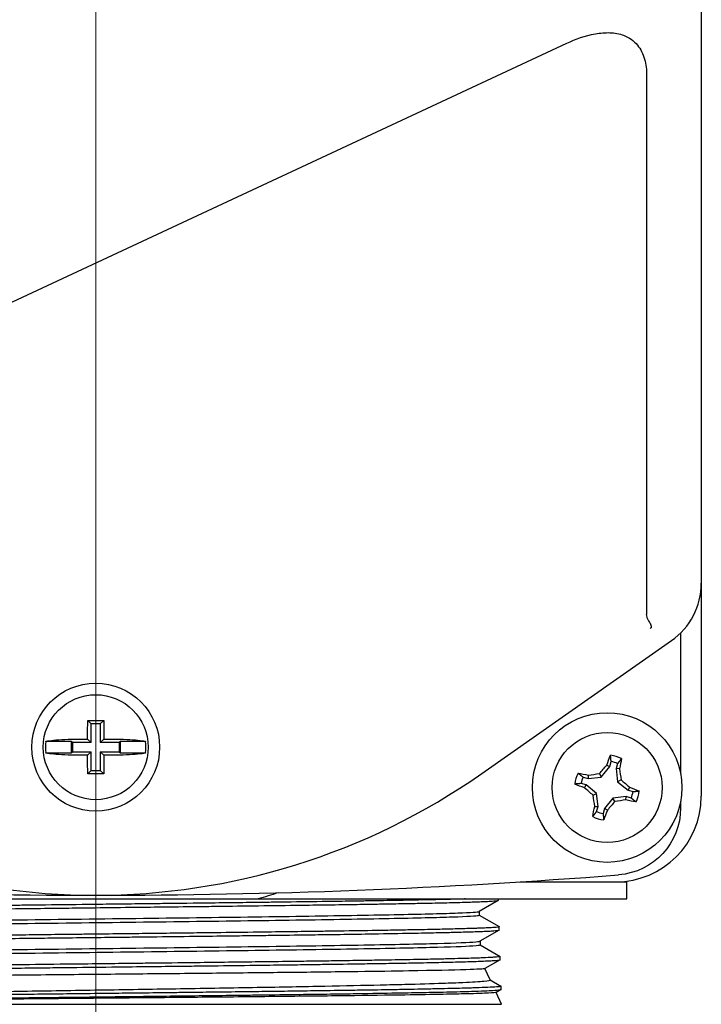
# Model space of a CAD drawing. Header units: inches. Extents: x 1 to 669, y 0 to 417.
# Tile 80 of 256: x 120 to 122, y 265 to 268. Entities that reach past the tile are written whole.
import ezdxf

# ---------------------------------------------------------------- set-up
doc = ezdxf.new("R2010")
doc.units = ezdxf.units.IN
doc.header["$LTSCALE"] = 12
doc.header["$MEASUREMENT"] = 0
doc.linetypes.add('C', pattern=[2, 1.25, -0.25, 0.25, -0.25])
doc.layers.add('C', color=4, linetype='C', lineweight=13)
doc.layers.add('X', color=1, linetype='CONTINUOUS')

msp = doc.modelspace()

# ---------------------------------------------------------------- linework, layer by layer
at = {"layer": 'C'}
msp.add_line((120.1511, 277.63662), (120.1511, 163.62097), dxfattribs=at)
at = {"layer": 'X'}
for p, q in [((121.92275, 270.6005), (121.92275, 265.74617)), ((118.77315, 266.6638), (121.52905, 267.94889)), ((121.7628, 267.8553), (121.7628, 266.27747)), ((121.86226, 266.224), (121.86226, 265.81157)), ((121.28019, 265.8128), (121.83548, 266.20162)), ((120.12786, 265.96823), (120.13782, 265.95827)), ((120.16438, 265.95827), (120.17434, 265.96823)), ((120.12748, 265.91349), (120.12748, 265.93967)), ((120.16438, 265.95827), (120.13782, 265.95827)), ((120.13782, 265.90315), (120.13782, 265.95827)), ((120.16438, 265.95827), (120.16438, 265.90315)), ((120.17472, 265.93967), (120.17472, 265.91349)), ((120.07898, 265.90687), (120.00514, 265.90687)), ((120.08271, 265.90315), (120.07898, 265.90687)), ((120.07898, 265.90687), (120.07898, 265.87287)), ((120.1013, 265.91349), (120.12748, 265.91349)), ((120.12748, 265.91349), (120.13782, 265.90315)), ((120.16438, 265.90315), (120.17472, 265.91349)), ((120.17472, 265.91349), (120.2009, 265.91349)), ((120.22322, 265.90687), (120.2195, 265.90315)), ((120.22322, 265.87287), (120.22322, 265.90687)), ((120.29706, 265.90687), (120.22322, 265.90687)), ((120.13782, 265.90315), (120.08271, 265.90315)), ((120.08271, 265.90315), (120.08271, 265.87659)), ((120.2195, 265.90315), (120.16438, 265.90315)), ((120.2195, 265.90315), (120.2195, 265.87659)), ((120.00514, 265.87287), (120.07898, 265.87287)), ((120.07898, 265.87287), (120.08271, 265.87659)), ((120.08271, 265.87659), (120.13782, 265.87659)), ((120.12748, 265.86625), (120.1013, 265.86625)), ((120.13782, 265.87659), (120.12748, 265.86625)), ((120.12748, 265.84007), (120.12748, 265.86625)), ((120.13782, 265.82147), (120.13782, 265.87659)), ((120.16438, 265.87659), (120.16438, 265.82147)), ((120.17472, 265.86625), (120.16438, 265.87659)), ((120.16438, 265.87659), (120.2195, 265.87659)), ((120.17472, 265.86625), (120.17472, 265.84007)), ((120.2009, 265.86625), (120.17472, 265.86625)), ((120.2195, 265.87659), (120.22322, 265.87287)), ((120.22322, 265.87287), (120.29706, 265.87287)), ((120.13782, 265.82147), (120.12786, 265.81152)), ((120.13782, 265.82147), (120.16438, 265.82147)), ((120.17434, 265.81152), (120.16438, 265.82147)), ((121.63025, 265.80257), (121.65473, 265.8331)), ((121.64623, 265.83752), (121.65473, 265.8331)), ((121.65473, 265.8331), (121.65894, 265.84754)), ((121.67791, 265.84202), (121.6737, 265.82758)), ((121.68325, 265.82674), (121.6737, 265.82758)), ((121.6737, 265.82758), (121.67798, 265.78868)), ((121.57691, 265.80251), (121.59135, 265.7983)), ((121.59218, 265.80785), (121.59135, 265.7983)), ((121.59135, 265.7983), (121.63025, 265.80257)), ((121.62477, 265.81255), (121.63025, 265.80257)), ((121.68795, 265.79415), (121.67798, 265.78868)), ((121.58582, 265.77933), (121.57138, 265.78353)), ((121.5814, 265.77083), (121.58582, 265.77933)), ((121.61635, 265.75484), (121.58582, 265.77933)), ((121.67798, 265.78868), (121.7085, 265.76419)), ((121.71293, 265.77269), (121.7085, 265.76419)), ((121.7085, 265.76419), (121.72294, 265.75999)), ((121.60638, 265.74937), (121.61635, 265.75484)), ((121.62062, 265.71594), (121.61635, 265.75484)), ((121.66408, 265.74095), (121.63959, 265.71042)), ((121.70298, 265.74522), (121.66408, 265.74095)), ((121.66956, 265.73097), (121.66408, 265.74095)), ((121.70215, 265.73567), (121.70298, 265.74522)), ((121.71742, 265.74101), (121.70298, 265.74522)), ((121.61107, 265.71678), (121.62062, 265.71594)), ((121.61642, 265.7015), (121.62062, 265.71594)), ((121.63959, 265.71042), (121.63539, 265.69598)), ((121.6481, 265.706), (121.63959, 265.71042)), ((121.86226, 265.73195), (121.86226, 265.71246)), ((121.39236, 265.49597), (121.70513, 265.49597)), ((121.70513, 265.49597), (121.70513, 265.49827)), ((118.59707, 265.44597), (121.70513, 265.44597)), ((121.32912, 265.44212), (121.329, 265.44597)), ((121.32888, 265.44183), (121.27239, 265.40921)), ((121.27264, 265.40936), (121.27264, 265.39864)), ((121.27264, 265.39878), (121.3313, 265.36491)), ((121.33183, 265.35518), (121.33154, 265.36464)), ((121.33159, 265.3549), (121.27507, 265.32226)), ((121.27532, 265.3224), (121.27532, 265.31168)), ((121.27532, 265.31183), (121.334, 265.27795)), ((121.33454, 265.26821), (121.33424, 265.27767)), ((121.33429, 265.26792), (121.28966, 265.24215)), ((121.30542, 265.20893), (121.28987, 265.24227)), ((121.30533, 265.20911), (121.33672, 265.19099)), ((121.33725, 265.18126), (121.33695, 265.19072)), ((121.33701, 265.18098), (121.32219, 265.17243)), ((121.3386, 265.13777), (121.32239, 265.17254)), ((118.9636, 265.13777), (121.3386, 265.13777))]:
    msp.add_line(p, q, dxfattribs=at)
for centre, radius in [((120.1511, 265.88987), 0.18701), ((120.1511, 265.88987), 0.15354), ((121.64716, 265.77176), 0.21875), ((121.64716, 265.77176), 0.161)]:
    msp.add_circle(centre, radius, dxfattribs=at)
for centre, radius, start, end in [((120.1511, 265.88987), 0.14694, 173.35605, 186.64395), ((120.1511, 265.88987), 0.14694, 353.35605, 6.63569), ((121.64716, 265.77176), 0.0948, 63.60432, 83.93005), ((121.64716, 265.77176), 0.07669, 66.3656, 81.16876), ((120.1511, 267.4253), 1.9685, 235, 305), ((121.64716, 265.77176), 0.0948, 153.60432, 173.93005), ((121.64716, 265.77176), 0.07669, 156.3656, 171.16876), ((121.64716, 265.77176), 0.0948, 333.60432, 353.93005), ((121.67275, 265.74617), 0.25, 270, 0), ((121.64716, 265.77176), 0.07669, 336.3656, 351.16876), ((121.64716, 265.77176), 0.0948, 243.60432, 263.93005), ((121.64716, 265.77176), 0.07669, 246.3656, 261.16876), ((120.1511, 285.14184), 19.68504, 265.543069, 274.456931)]:
    msp.add_arc(centre, radius, start, end, dxfattribs=at)
for centre, major_axis, ratio, start_param, end_param in [((121.71796, 266.36934), (-0.18167, 0.09457), 0.9995645, 2.6618055, 3.6213798), ((121.7179, 266.36937), (-0.18173, 0.0946), 0.9992259, 2.6619442, 3.6212411)]:
    msp.add_ellipse(centre, major_axis=major_axis, ratio=ratio, start_param=start_param, end_param=end_param, dxfattribs=at)
at = {"layer": 'X', "extrusion": (-1.68564e-16, -2.60505e-17, -1)}
for centre, major_axis in [((121.65683, 265.76895), (0.05041, 0.17313)), ((121.6375, 265.77457), (-0.05041, -0.17313))]:
    msp.add_ellipse(centre, major_axis=major_axis, ratio=0.1736482, start_param=-1.2145844, end_param=-1.0268805, dxfattribs=at)
at = {"layer": 'X', "extrusion": (0, 0, -1)}
for centre, major_axis in [((121.6375, 265.77457), (-0.05041, -0.17313)), ((121.65683, 265.76895), (0.05041, 0.17313))]:
    msp.add_ellipse(centre, major_axis=major_axis, ratio=0.1736482, start_param=-2.1147121, end_param=-1.9270083, dxfattribs=at)
at = {"layer": 'X', "extrusion": (-1.43698e-16, -5.66629e-17, -1)}
msp.add_ellipse((121.63794, 265.77916), major_axis=(0.11275, 0.14058), ratio=0.1737535, start_param=-1.47182, end_param=-1.2855012, dxfattribs=at)
at = {"layer": 'X', "extrusion": (-6.60301e-17, 2.99211e-17, -1)}
msp.add_ellipse((121.65892, 265.77305), major_axis=(0.01967, -0.17913), ratio=0.173754, start_param=-1.8560915, end_param=-1.6697726, dxfattribs=at)
at = {"layer": 'X', "extrusion": (-1.1914e-16, 3.46926e-16, -1)}
for centre, major_axis in [((121.64435, 265.7621), (0.17313, -0.05041)), ((121.64998, 265.78142), (-0.17313, 0.05041))]:
    msp.add_ellipse(centre, major_axis=major_axis, ratio=0.1736482, start_param=-2.1147121, end_param=-1.9270083, dxfattribs=at)
at = {"layer": 'X', "extrusion": (-1.49579e-16, -3.30342e-16, -1)}
for centre, major_axis in [((121.64587, 265.78354), (0.17913, 0.01967)), ((121.64846, 265.75998), (-0.17913, -0.01967))]:
    msp.add_ellipse(centre, major_axis=major_axis, ratio=0.1736482, start_param=-1.8560885, end_param=-1.6697683, dxfattribs=at)
at = {"layer": 'X', "extrusion": (-7.28143e-17, 1.84801e-16, -1)}
for centre, major_axis in [((121.65458, 265.781), (0.14057, -0.11275)), ((121.63975, 265.76252), (-0.14057, 0.11275))]:
    msp.add_ellipse(centre, major_axis=major_axis, ratio=0.1736482, start_param=-1.4718244, end_param=-1.2855042, dxfattribs=at)
at = {"layer": 'X', "extrusion": (-3.48905e-16, -3.61253e-16, -1)}
for centre, major_axis in [((121.64998, 265.78142), (-0.17313, 0.05041)), ((121.64435, 265.7621), (0.17313, -0.05041))]:
    msp.add_ellipse(centre, major_axis=major_axis, ratio=0.1736482, start_param=-1.2145844, end_param=-1.0268805, dxfattribs=at)
at = {"layer": 'X', "extrusion": (-6.60309e-17, 2.9921e-17, -1)}
msp.add_ellipse((121.6354, 265.77047), major_axis=(-0.01967, 0.17913), ratio=0.1737519, start_param=-1.8560914, end_param=-1.6697726, dxfattribs=at)
at = {"layer": 'X', "extrusion": (-1.43698e-16, -5.66626e-17, -1)}
msp.add_ellipse((121.65639, 265.76436), major_axis=(-0.11275, -0.14058), ratio=0.1737524, start_param=-1.4718201, end_param=-1.2855012, dxfattribs=at)
at = {"layer": 'X', "extrusion": (-2.21966e-16, -6.65601e-31, -1)}
msp.add_ellipse((121.66529, 265.71268), major_axis=(0.14466, -0.13383), ratio=0.9988704, start_param=-0.7459399, end_param=0.7459416, dxfattribs=at)
at = {"layer": 'X'}
for points, knots in [([(121.52905, 267.94889), (121.55476, 267.96088), (121.5839, 267.97132), (121.62726, 267.97898), (121.64166, 267.98022), (121.66949, 267.97911), (121.68294, 267.97678), (121.70295, 267.96927), (121.71068, 267.96534), (121.72469, 267.9554), (121.73098, 267.94937), (121.74521, 267.93186), (121.75229, 267.91762), (121.76105, 267.8869), (121.7628, 267.87044), (121.7628, 267.8553)], [1.78633061, 1.78633061, 1.78633061, 1.78633061, 2.00247554, 2.00247554, 2.110548, 2.110548, 2.21862047, 2.21862047, 2.28239683, 2.28239683, 2.34617319, 2.34617319, 2.46153157, 2.46153157, 2.57688995, 2.57688995, 2.57688995, 2.57688995]), ([(121.76556, 266.26626), (121.76492, 266.26734), (121.76437, 266.26852), (121.76312, 266.27223), (121.7628, 266.27496), (121.7628, 266.27747)], [-0.511900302, -0.511900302, -0.511900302, -0.511900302, -0.50228775, -0.50228775, -0.483184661, -0.483184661, -0.483184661, -0.483184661]), ([(121.7738, 266.25021), (121.77274, 266.25288), (121.77134, 266.25585), (121.76966, 266.25903), (121.76844, 266.26135), (121.76706, 266.26378), (121.76556, 266.26626)], [0, 0, 0, 0, 0.00031312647, 0.00031312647, 0.00031312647, 0.00054197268, 0.00054197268, 0.00054197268, 0.00054197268]), ([(121.7738, 266.25021), (121.77405, 266.24957), (121.77437, 266.24874), (121.7747, 266.24778), (121.77481, 266.24746), (121.77492, 266.24714), (121.77502, 266.2468), (121.77524, 266.24611), (121.77545, 266.24537), (121.77562, 266.24462), (121.7757, 266.24424), (121.77578, 266.24386), (121.77584, 266.24348), (121.7759, 266.2431), (121.77596, 266.24269), (121.77599, 266.24235), (121.77605, 266.24168), (121.77604, 266.24114), (121.776, 266.24069), (121.77597, 266.24047), (121.77594, 266.24027), (121.7759, 266.24009), (121.77588, 266.24), (121.77586, 266.23991), (121.77584, 266.23983), (121.77582, 266.23979), (121.77581, 266.23975), (121.7758, 266.23971), (121.77579, 266.23968), (121.77578, 266.23966), (121.77578, 266.23964), (121.77576, 266.23958), (121.77569, 266.23938), (121.7756, 266.23919), (121.77553, 266.23904), (121.77545, 266.23888), (121.77539, 266.23879), (121.77533, 266.23868), (121.77527, 266.23859), (121.77521, 266.23851), (121.77518, 266.23847), (121.77515, 266.23843), (121.77512, 266.2384), (121.77509, 266.23837), (121.77509, 266.23836), (121.77504, 266.2383), (121.77467, 266.23788), (121.7741, 266.23743), (121.77339, 266.2369)], [0, 0, 0, 0, 0.18856448, 0.18856448, 0.18856448, 0.25, 0.25, 0.25, 0.375, 0.375, 0.375, 0.4375, 0.4375, 0.4375, 0.5, 0.5, 0.5, 0.625, 0.625, 0.625, 0.6875, 0.6875, 0.6875, 0.71875, 0.71875, 0.71875, 0.734375, 0.734375, 0.734375, 0.74609375, 0.74609375, 0.74609375, 0.78305237, 0.78305237, 0.78305237, 0.8125, 0.8125, 0.8125, 0.84375, 0.84375, 0.84375, 0.859375, 0.859375, 0.859375, 0.875, 0.875, 0.875, 0.99999999, 0.99999999, 0.99999999, 0.99999999]), ([(120.12786, 265.96823), (120.13581, 265.96829), (120.14365, 265.96832), (120.1511, 265.96832), (120.15855, 265.96832), (120.16639, 265.96829), (120.17434, 265.96823)], [1.76885167, 1.76885167, 1.76885167, 1.76885167, 1.82563115, 1.82563115, 1.82563115, 1.88241063, 1.88241063, 1.88241063, 1.88241063]), ([(120.00514, 265.90687), (120.0054, 265.90694), (120.00566, 265.90701), (120.01069, 265.90825), (120.01894, 265.90952), (120.03648, 265.91133), (120.04894, 265.91218), (120.07262, 265.91319), (120.08815, 265.91349), (120.1013, 265.91349)], [1.60497186, 1.60497186, 1.60497186, 1.60497186, 1.61016736, 1.61016736, 1.7033398, 1.7033398, 1.79800691, 1.79800691, 1.89825465, 1.89825465, 1.89825465, 1.89825465]), ([(120.2009, 265.91349), (120.21406, 265.91349), (120.22958, 265.91319), (120.25326, 265.91218), (120.26572, 265.91133), (120.28327, 265.90952), (120.29151, 265.90825), (120.29654, 265.90701), (120.2968, 265.90694), (120.29706, 265.90687)], [0.11950741, 0.11950741, 0.11950741, 0.11950741, 0.21975515, 0.21975515, 0.31442226, 0.31442226, 0.4075947, 0.4075947, 0.4127902, 0.4127902, 0.4127902, 0.4127902]), ([(120.1013, 265.86625), (120.08825, 265.86625), (120.07284, 265.86654), (120.04932, 265.86754), (120.03692, 265.86838), (120.01927, 265.87018), (120.01089, 265.87145), (120.00574, 265.87271), (120.00544, 265.87279), (120.00514, 265.87287)], [0.11950741, 0.11950741, 0.11950741, 0.11950741, 0.21895243, 0.21895243, 0.31285921, 0.31285921, 0.40682188, 0.40682188, 0.41281227, 0.41281227, 0.41281227, 0.41281227]), ([(120.29706, 265.87287), (120.29676, 265.87279), (120.29646, 265.87271), (120.29131, 265.87145), (120.28293, 265.87018), (120.26528, 265.86838), (120.25288, 265.86754), (120.22936, 265.86654), (120.21395, 265.86625), (120.2009, 265.86625)], [1.60494954, 1.60494954, 1.60494954, 1.60494954, 1.61093993, 1.61093993, 1.70490259, 1.70490259, 1.79880938, 1.79880938, 1.8982544, 1.8982544, 1.8982544, 1.8982544]), ([(120.17434, 265.81152), (120.16639, 265.81145), (120.15855, 265.81142), (120.1511, 265.81142), (120.14365, 265.81142), (120.13581, 265.81145), (120.12786, 265.81152)], [1.76885167, 1.76885167, 1.76885167, 1.76885167, 1.82563115, 1.82563115, 1.82563115, 1.88241063, 1.88241063, 1.88241063, 1.88241063]), ([(121.23337, 265.44597), (121.22894, 265.44584), (121.22437, 265.44571), (121.21416, 265.44543), (121.20847, 265.44528), (121.19686, 265.44498), (121.19094, 265.44483), (121.16863, 265.44428), (121.15116, 265.44387), (121.12065, 265.44322), (121.10836, 265.44296), (121.07631, 265.44233), (121.05596, 265.44196), (121.02119, 265.44135), (121.00739, 265.44111), (120.98497, 265.44074), (120.9766, 265.4406), (120.95374, 265.44023), (120.93903, 265.43999), (120.90135, 265.4394), (120.87798, 265.43904), (120.84525, 265.43856), (120.8365, 265.43843), (120.78897, 265.43775), (120.74867, 265.4372), (120.69098, 265.43644), (120.67478, 265.43623), (120.63318, 265.43569), (120.60756, 265.43536), (120.55103, 265.43463), (120.52001, 265.43424), (120.44196, 265.43329), (120.39451, 265.43272), (120.32903, 265.43195), (120.31148, 265.43175), (120.26875, 265.43124), (120.24352, 265.43094), (120.19358, 265.43034), (120.16887, 265.43005), (120.13336, 265.42963), (120.12256, 265.4295), (120.06385, 265.42881), (120.01606, 265.42826), (119.95083, 265.42749), (119.93304, 265.42728), (119.88144, 265.42666), (119.84786, 265.42625), (119.78704, 265.4255), (119.75969, 265.42515), (119.69027, 265.42428), (119.6488, 265.42376), (119.5924, 265.42302), (119.57649, 265.42281), (119.53659, 265.42227), (119.5129, 265.42194), (119.46239, 265.42121), (119.43582, 265.42082), (119.37278, 265.41987), (119.33734, 265.41931), (119.2914, 265.41855), (119.27914, 265.41834), (119.2486, 265.41779), (119.23077, 265.41746), (119.19344, 265.41673), (119.17429, 265.41633), (119.13093, 265.41538), (119.10796, 265.41484), (119.07969, 265.41408), (119.07223, 265.41387), (119.0543, 265.41332), (119.04435, 265.41299), (119.02449, 265.41226), (119.01501, 265.41186), (118.99507, 265.41089), (118.98621, 265.41033), (118.97835, 265.40956), (118.97669, 265.40936), (118.97316, 265.40881), (118.97203, 265.40846), (118.97202, 265.40811)], [-17.6068838, -17.6068838, -17.6068838, -17.6068838, -17.521341, -17.521341, -17.4218621, -17.4218621, -17.3248479, -17.3248479, -17.0671113, -17.0671113, -16.9043459, -16.9043459, -16.6582305, -16.6582305, -16.5036904, -16.5036904, -16.4138281, -16.4138281, -16.2618735, -16.2618735, -16.0333062, -16.0333062, -15.9510599, -15.9510599, -15.5907664, -15.5907664, -15.4523897, -15.4523897, -15.2395442, -15.2395442, -14.9895983, -14.9895983, -14.6187045, -14.6187045, -14.483588, -14.483588, -14.2906572, -14.2906572, -14.1023786, -14.1023786, -14.0200778, -14.0200778, -13.654695, -13.654695, -13.5169833, -13.5169833, -13.2533607, -13.2533607, -13.0334662, -13.0334662, -12.687621, -12.687621, -12.5494075, -12.5494075, -12.336439, -12.336439, -12.0845357, -12.0845357, -11.7189821, -11.7189821, -11.5813109, -11.5813109, -11.3673685, -11.3673685, -11.1124514, -11.1124514, -10.7519257, -10.7519257, -10.6135581, -10.6135581, -10.4010689, -10.4010689, -10.1455585, -10.1455585, -9.7719492, -9.7719492, -9.6418777, -9.6418777, -9.4160334, -9.4160334, -9.4160334, -9.4160334]), ([(118.97197, 265.39836), (118.97182, 265.39845), (118.97174, 265.39854), (118.97169, 265.39895), (118.97259, 265.39928), (118.97667, 265.39998), (118.98027, 265.40036), (118.98931, 265.40106), (118.99429, 265.40137), (119.00499, 265.40194), (119.01039, 265.4022), (119.02756, 265.40295), (119.04077, 265.40344), (119.06747, 265.40428), (119.0801, 265.40464), (119.10868, 265.40539), (119.12481, 265.40578), (119.1451, 265.40624), (119.14808, 265.4063), (119.15519, 265.40646), (119.15934, 265.40655), (119.17875, 265.40697), (119.19475, 265.40731), (119.22757, 265.40795), (119.24431, 265.40826), (119.27938, 265.40889), (119.29771, 265.4092), (119.33587, 265.40983), (119.35571, 265.41014), (119.38691, 265.41062), (119.39783, 265.41079), (119.42371, 265.41118), (119.43881, 265.41141), (119.48082, 265.41203), (119.50826, 265.41242), (119.56052, 265.41314), (119.58511, 265.41347), (119.63673, 265.41414), (119.6638, 265.41449), (119.70428, 265.415), (119.71735, 265.41517), (119.76213, 265.41573), (119.79427, 265.41614), (119.85259, 265.41686), (119.8786, 265.41717), (119.9368, 265.41787), (119.96905, 265.41825), (120.02843, 265.41894), (120.05549, 265.41926), (120.10463, 265.41984), (120.12669, 265.4201), (120.18858, 265.42083), (120.22838, 265.42131), (120.29679, 265.42212), (120.32547, 265.42245), (120.38943, 265.42321), (120.42458, 265.42362), (120.47957, 265.42429), (120.49967, 265.42454), (120.56147, 265.42531), (120.60253, 265.42584), (120.68502, 265.4269), (120.72626, 265.42744), (120.77979, 265.42817), (120.79332, 265.42836), (120.81145, 265.42861), (120.8162, 265.42868), (120.84886, 265.42915), (120.87595, 265.42956), (120.92112, 265.43025), (120.93962, 265.43054), (120.97369, 265.43109), (120.98935, 265.43135), (121.02667, 265.43198), (121.04782, 265.43235), (121.07611, 265.43287), (121.08409, 265.43303), (121.10058, 265.43335), (121.10904, 265.43352), (121.14218, 265.43421), (121.16508, 265.43473), (121.19647, 265.4355), (121.2065, 265.43576), (121.22508, 265.43626), (121.23367, 265.43651), (121.24928, 265.43699), (121.25636, 265.43722), (121.26682, 265.43759), (121.27051, 265.43773), (121.28076, 265.43813), (121.28688, 265.4384), (121.29958, 265.43901), (121.30572, 265.43935), (121.31471, 265.43995), (121.31799, 265.44021), (121.32544, 265.44093), (121.3282, 265.4414), (121.32906, 265.44195), (121.32913, 265.44203), (121.32912, 265.44212)], [-9.4701118, -9.4701118, -9.4701118, -9.4701118, -9.4127018, -9.4127018, -9.2049761, -9.2049761, -8.9544589, -8.9544589, -8.7489654, -8.7489654, -8.5811737, -8.5811737, -8.2691167, -8.2691167, -8.0330313, -8.0330313, -7.7776469, -7.7776469, -7.7343362, -7.7343362, -7.6755253, -7.6755253, -7.4638735, -7.4638735, -7.26174, -7.26174, -7.0570567, -7.0570567, -6.8502768, -6.8502768, -6.7416259, -6.7416259, -6.5964682, -6.5964682, -6.3448482, -6.3448482, -6.1299287, -6.1299287, -5.9021991, -5.9021991, -5.79493, -5.79493, -5.5369251, -5.5369251, -5.3327069, -5.3327069, -5.0834946, -5.0834946, -4.8765041, -4.8765041, -4.7083649, -4.7083649, -4.4049077, -4.4049077, -4.184406, -4.184406, -3.9101224, -3.9101224, -3.7502076, -3.7502076, -3.4142703, -3.4142703, -3.0584513, -3.0584513, -2.9359483, -2.9359483, -2.8921611, -2.8921611, -2.6333481, -2.6333481, -2.4453768, -2.4453768, -2.2771843, -2.2771843, -2.032733, -2.032733, -1.9338231, -1.9338231, -1.823974, -1.823974, -1.4923192, -1.4923192, -1.3235589, -1.3235589, -1.1611494, -1.1611494, -1.008903, -1.008903, -0.9199313, -0.9199313, -0.7504244, -0.7504244, -0.5294686, -0.5294686, -0.3602574, -0.3602574, -0.0554038, -0.0554038, -0.000001, -0.000001, -0.000001, -0.000001]), ([(119.02823, 265.36603), (119.02823, 265.36705), (119.03736, 265.36807), (119.08203, 265.37058), (119.12778, 265.37207), (119.25303, 265.37505), (119.33251, 265.37654), (119.51699, 265.37952), (119.62196, 265.38102), (119.84655, 265.384), (119.96613, 265.38549), (120.20756, 265.38847), (120.32937, 265.38996), (120.56264, 265.39294), (120.67406, 265.39444), (120.87501, 265.39742), (120.96451, 265.39891), (121.11234, 265.40189), (121.17065, 265.40338), (121.24888, 265.40632), (121.26989, 265.40777), (121.27239, 265.40921)], [0.282293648, 0.282293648, 0.282293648, 0.282293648, 0.284778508, 0.284778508, 0.288409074, 0.288409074, 0.29203964, 0.29203964, 0.295670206, 0.295670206, 0.299300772, 0.299300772, 0.302931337, 0.302931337, 0.306561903, 0.306561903, 0.310192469, 0.310192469, 0.313823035, 0.313823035, 0.317344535, 0.317344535, 0.317344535, 0.317344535]), ([(119.02848, 265.35545), (119.03008, 265.35637), (119.03912, 265.3573), (119.08203, 265.35971), (119.12778, 265.3612), (119.25303, 265.36418), (119.33251, 265.36567), (119.51699, 265.36865), (119.62196, 265.37015), (119.84655, 265.37313), (119.96613, 265.37462), (120.20756, 265.3776), (120.32937, 265.37909), (120.56264, 265.38207), (120.67406, 265.38357), (120.87501, 265.38655), (120.96451, 265.38804), (121.11234, 265.39102), (121.17065, 265.39251), (121.25007, 265.39549), (121.27117, 265.39699), (121.27262, 265.39853), (121.27264, 265.39858), (121.27264, 265.39864)], [0.282534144, 0.282534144, 0.282534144, 0.282534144, 0.284778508, 0.284778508, 0.288409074, 0.288409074, 0.29203964, 0.29203964, 0.295670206, 0.295670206, 0.299300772, 0.299300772, 0.302931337, 0.302931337, 0.306561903, 0.306561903, 0.310192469, 0.310192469, 0.313823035, 0.313823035, 0.317453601, 0.317453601, 0.317582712, 0.317582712, 0.317582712, 0.317582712]), ([(121.33154, 265.36464), (121.33154, 265.36456), (121.33149, 265.36448), (121.33067, 265.36391), (121.32767, 265.3634), (121.31969, 265.36264), (121.31642, 265.36238), (121.30715, 265.36178), (121.30058, 265.36142), (121.28768, 265.36084), (121.28198, 265.3606), (121.27225, 265.36023), (121.26858, 265.36009), (121.25809, 265.35972), (121.25096, 265.35948), (121.23518, 265.35899), (121.22647, 265.35873), (121.20806, 265.35823), (121.19838, 265.35797), (121.17292, 265.35735), (121.15653, 265.35698), (121.12775, 265.35637), (121.116, 265.35613), (121.09708, 265.35576), (121.09023, 265.35563), (121.07707, 265.35538), (121.0708, 265.35526), (121.04564, 265.35479), (121.02599, 265.35443), (120.99084, 265.35383), (120.97574, 265.35358), (120.92525, 265.35277), (120.88828, 265.35221), (120.83498, 265.35145), (120.82018, 265.35124), (120.78188, 265.3507), (120.75807, 265.35037), (120.70408, 265.34963), (120.67369, 265.34922), (120.60171, 265.3483), (120.55972, 265.34778), (120.50343, 265.34709), (120.4899, 265.34693), (120.4632, 265.3466), (120.45005, 265.34644), (120.40697, 265.34592), (120.37682, 265.34555), (120.32012, 265.34487), (120.29364, 265.34456), (120.23803, 265.3439), (120.20891, 265.34356), (120.15846, 265.34298), (120.13715, 265.34273), (120.10914, 265.34241), (120.10241, 265.34233), (120.08169, 265.34209), (120.0677, 265.34192), (120.02434, 265.34141), (119.99503, 265.34106), (119.93959, 265.34039), (119.91344, 265.34008), (119.85713, 265.3394), (119.82707, 265.33904), (119.77154, 265.33837), (119.746, 265.33806), (119.70708, 265.33757), (119.69346, 265.3374), (119.65334, 265.33688), (119.62716, 265.33653), (119.57843, 265.33588), (119.55581, 265.33557), (119.50524, 265.33488), (119.47759, 265.3345), (119.436, 265.3339), (119.42148, 265.33369), (119.39658, 265.33331), (119.38607, 265.33315), (119.33907, 265.33242), (119.30441, 265.33184), (119.25634, 265.33099), (119.24126, 265.33072), (119.20517, 265.33005), (119.18482, 265.32965), (119.15622, 265.32905), (119.14702, 265.32885), (119.12842, 265.32843), (119.11909, 265.3282), (119.09708, 265.32765), (119.08487, 265.32732), (119.06902, 265.32687), (119.06464, 265.32674), (119.05088, 265.32632), (119.04206, 265.32603), (119.02437, 265.3254), (119.01579, 265.32506), (119.00417, 265.32453), (119.00037, 265.32434), (118.99078, 265.32382), (118.98567, 265.32348), (118.9771, 265.32277), (118.97385, 265.3224), (118.97016, 265.32174), (118.96932, 265.32144), (118.96931, 265.32115)], [-18.8637252, -18.8637252, -18.8637252, -18.8637252, -18.8129553, -18.8129553, -18.4887711, -18.4887711, -18.324286, -18.324286, -18.0930176, -18.0930176, -17.937099, -17.937099, -17.8489912, -17.8489912, -17.6961046, -17.6961046, -17.5320246, -17.5320246, -17.3693226, -17.3693226, -17.1258884, -17.1258884, -16.9685547, -16.9685547, -16.8817935, -16.8817935, -16.8051092, -16.8051092, -16.5791379, -16.5791379, -16.4168902, -16.4168902, -16.0506647, -16.0506647, -15.9130327, -15.9130327, -15.7000367, -15.7000367, -15.4399816, -15.4399816, -15.0966736, -15.0966736, -14.9888218, -14.9888218, -14.8850726, -14.8850726, -14.6504566, -14.6504566, -14.4469353, -14.4469353, -14.2246459, -14.2246459, -14.0623534, -14.0623534, -14.0110548, -14.0110548, -13.9042799, -13.9042799, -13.6794612, -13.6794612, -13.4765443, -13.4765443, -13.2393078, -13.2393078, -13.0330804, -13.0330804, -12.9208759, -12.9208759, -12.6997294, -12.6997294, -12.5015205, -12.5015205, -12.2478005, -12.2478005, -12.1080685, -12.1080685, -12.0035781, -12.0035781, -11.6334586, -11.6334586, -11.4555525, -11.4555525, -11.1920565, -11.1920565, -11.0608189, -11.0608189, -10.9169125, -10.9169125, -10.7066138, -10.7066138, -10.6228221, -10.6228221, -10.4341064, -10.4341064, -10.209529, -10.209529, -10.0862423, -10.0862423, -9.8693067, -9.8693067, -9.6320152, -9.6320152, -9.4374394, -9.4374394, -9.4374394, -9.4374394]), ([(118.96925, 265.31141), (118.96911, 265.31149), (118.96903, 265.31158), (118.96899, 265.31187), (118.96936, 265.31207), (118.9704, 265.31235), (118.97071, 265.31242), (118.97294, 265.31287), (118.9761, 265.31325), (118.98436, 265.31395), (118.98913, 265.31428), (119.00164, 265.31498), (119.00979, 265.31536), (119.02713, 265.31605), (119.03592, 265.31637), (119.05329, 265.31694), (119.06153, 265.3172), (119.08677, 265.31794), (119.10512, 265.31842), (119.13982, 265.31924), (119.15526, 265.31958), (119.18739, 265.32024), (119.204, 265.32057), (119.2301, 265.32106), (119.239, 265.32122), (119.27006, 265.32179), (119.29314, 265.3222), (119.33629, 265.32292), (119.35594, 265.32323), (119.40077, 265.32393), (119.42621, 265.3243), (119.47464, 265.325), (119.4974, 265.32531), (119.53901, 265.32589), (119.55766, 265.32615), (119.61214, 265.32689), (119.64868, 265.32737), (119.71298, 265.32819), (119.74031, 265.32853), (119.79494, 265.3292), (119.82221, 265.32953), (119.86332, 265.33002), (119.87696, 265.33018), (119.92379, 265.33075), (119.95723, 265.33115), (120.01758, 265.33188), (120.0444, 265.33219), (120.10305, 265.33288), (120.13489, 265.33325), (120.19446, 265.33394), (120.22217, 265.33426), (120.27133, 265.33484), (120.29279, 265.33509), (120.35699, 265.33586), (120.39944, 265.33637), (120.47557, 265.33729), (120.5094, 265.3377), (120.56836, 265.33842), (120.59369, 265.33874), (120.63867, 265.33931), (120.65844, 265.33957), (120.7141, 265.34031), (120.7493, 265.34079), (120.80802, 265.3416), (120.83203, 265.34194), (120.88428, 265.3427), (120.91216, 265.34311), (120.94747, 265.34367), (120.95587, 265.3438), (121.0035, 265.34458), (121.04022, 265.34522), (121.08782, 265.34612), (121.10111, 265.34637), (121.13701, 265.34709), (121.15847, 265.34755), (121.18375, 265.34815), (121.18918, 265.34829), (121.21249, 265.34887), (121.22884, 265.34933), (121.25179, 265.35005), (121.25955, 265.3503), (121.27439, 265.35083), (121.28138, 265.3511), (121.29613, 265.35173), (121.30338, 265.35209), (121.3117, 265.3526), (121.31381, 265.35273), (121.32343, 265.35343), (121.32838, 265.35398), (121.33141, 265.35475), (121.33184, 265.35497), (121.33183, 265.35518)], [-9.4902911, -9.4902911, -9.4902911, -9.4902911, -9.4346972, -9.4346972, -9.299659, -9.299659, -9.2533968, -9.2533968, -9.0104977, -9.0104977, -8.8015636, -8.8015636, -8.5516821, -8.5516821, -8.3432636, -8.3432636, -8.1779447, -8.1779447, -7.8684814, -7.8684814, -7.645957, -7.645957, -7.4311829, -7.4311829, -7.3238581, -7.3238581, -7.0644557, -7.0644557, -6.8600368, -6.8600368, -6.6121393, -6.6121393, -6.4024965, -6.4024965, -6.2373448, -6.2373448, -5.9274763, -5.9274763, -5.7044038, -5.7044038, -5.4874304, -5.4874304, -5.3804309, -5.3804309, -5.1216083, -5.1216083, -4.9162537, -4.9162537, -4.6736416, -4.6736416, -4.4622669, -4.4622669, -4.2977285, -4.2977285, -3.9683165, -3.9683165, -3.6991738, -3.6991738, -3.4919695, -3.4919695, -3.3258964, -3.3258964, -3.0179871, -3.0179871, -2.7960403, -2.7960403, -2.521844, -2.521844, -2.4347349, -2.4347349, -2.0212875, -2.0212875, -1.8530264, -1.8530264, -1.5486111, -1.5486111, -1.4625123, -1.4625123, -1.1690728, -1.1690728, -1.0018294, -1.0018294, -0.8238159, -0.8238159, -0.5865965, -0.5865965, -0.4969332, -0.4969332, -0.1406398, -0.1406398, -0.000001, -0.000001, -0.000001, -0.000001]), ([(119.0255, 265.27907), (119.0255, 265.27926), (119.02579, 265.27944), (119.0312, 265.28111), (119.05577, 265.2826), (119.14186, 265.28559), (119.20338, 265.28708), (119.35701, 265.29006), (119.4491, 265.29155), (119.65434, 265.29453), (119.76745, 265.29602), (120.00303, 265.29901), (120.12546, 265.3005), (120.36697, 265.30348), (120.48603, 265.30497), (120.70847, 265.30795), (120.81182, 265.30944), (120.99217, 265.31243), (121.06912, 265.31392), (121.18869, 265.3169), (121.23129, 265.31839), (121.26683, 265.32067), (121.2737, 265.32146), (121.27507, 265.32226)], [0.211723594, 0.211723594, 0.211723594, 0.211723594, 0.212167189, 0.212167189, 0.215797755, 0.215797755, 0.219428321, 0.219428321, 0.223058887, 0.223058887, 0.226689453, 0.226689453, 0.230320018, 0.230320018, 0.233950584, 0.233950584, 0.23758115, 0.23758115, 0.241211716, 0.241211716, 0.244842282, 0.244842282, 0.246769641, 0.246769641, 0.246769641, 0.246769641]), ([(119.04443, 265.27074), (119.05672, 265.27157), (119.07492, 265.2724), (119.14186, 265.27472), (119.20338, 265.27621), (119.35701, 265.27919), (119.4491, 265.28068), (119.65434, 265.28366), (119.76745, 265.28515), (120.00303, 265.28814), (120.12546, 265.28963), (120.36697, 265.29261), (120.48603, 265.2941), (120.70847, 265.29708), (120.81182, 265.29857), (120.99217, 265.30156), (121.06912, 265.30305), (121.18869, 265.30603), (121.23129, 265.30752), (121.26837, 265.3099), (121.27532, 265.31079), (121.27532, 265.31168)], [0.213782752, 0.213782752, 0.213782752, 0.213782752, 0.215797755, 0.215797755, 0.219428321, 0.219428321, 0.223058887, 0.223058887, 0.226689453, 0.226689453, 0.230320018, 0.230320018, 0.233950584, 0.233950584, 0.23758115, 0.23758115, 0.241211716, 0.241211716, 0.244842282, 0.244842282, 0.247010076, 0.247010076, 0.247010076, 0.247010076]), ([(121.33424, 265.27767), (121.33425, 265.27744), (121.33381, 265.27722), (121.33067, 265.27645), (121.32566, 265.27592), (121.31601, 265.27524), (121.31396, 265.27511), (121.30419, 265.27452), (121.29473, 265.27405), (121.27723, 265.27334), (121.27049, 265.27309), (121.24575, 265.27224), (121.22519, 265.27165), (121.19599, 265.27092), (121.19014, 265.27078), (121.17764, 265.27048), (121.17095, 265.27032), (121.14703, 265.26977), (121.12882, 265.26938), (121.09693, 265.26874), (121.08391, 265.26849), (121.04256, 265.26772), (121.01277, 265.26721), (120.97147, 265.26654), (120.96156, 265.26638), (120.94237, 265.26608), (120.93314, 265.26593), (120.89706, 265.26537), (120.86932, 265.26495), (120.83121, 265.2644), (120.82166, 265.26426), (120.79255, 265.26385), (120.77269, 265.26358), (120.72354, 265.26291), (120.6939, 265.26253), (120.64826, 265.26194), (120.63275, 265.26174), (120.59146, 265.26122), (120.56545, 265.26089), (120.50796, 265.26017), (120.47638, 265.25978), (120.3977, 265.25883), (120.35028, 265.25827), (120.28456, 265.25751), (120.26664, 265.2573), (120.22099, 265.25676), (120.19323, 265.25643), (120.132, 265.25571), (120.09854, 265.25531), (120.01687, 265.25435), (119.96883, 265.2538), (119.90372, 265.25303), (119.8862, 265.25282), (119.84158, 265.25229), (119.81464, 265.25195), (119.7563, 265.25123), (119.72506, 265.25083), (119.64983, 265.24988), (119.6065, 265.24933), (119.54892, 265.24856), (119.53346, 265.24835), (119.49477, 265.24782), (119.47186, 265.24749), (119.42364, 265.24678), (119.39856, 265.2464), (119.3547, 265.24572), (119.33565, 265.24542), (119.29325, 265.24473), (119.27033, 265.24434), (119.2398, 265.24379), (119.23128, 265.24364), (119.20203, 265.24308), (119.18225, 265.24268), (119.15688, 265.24214), (119.15026, 265.24199), (119.13812, 265.24172), (119.13256, 265.2416), (119.10406, 265.24093), (119.08332, 265.24041), (119.05945, 265.23972), (119.05412, 265.23956), (119.044, 265.23923), (119.03921, 265.23907), (119.02465, 265.23856), (119.01574, 265.23821), (119.00082, 265.23753), (118.99463, 265.23721), (118.98228, 265.23647), (118.97685, 265.23606), (118.9705, 265.23536), (118.9687, 265.23507), (118.96696, 265.23459), (118.96661, 265.2344), (118.9666, 265.2342)], [-18.9082807, -18.9082807, -18.9082807, -18.9082807, -18.7641184, -18.7641184, -18.4068505, -18.4068505, -18.3201699, -18.3201699, -18.0228048, -18.0228048, -17.8602721, -17.8602721, -17.4703562, -17.4703562, -17.3763569, -17.3763569, -17.2748608, -17.2748608, -17.0235758, -17.0235758, -16.8604169, -16.8604169, -16.5229155, -16.5229155, -16.4186489, -16.4186489, -16.3244108, -16.3244108, -16.0555322, -16.0555322, -15.9669563, -15.9669563, -15.7880343, -15.7880343, -15.5320001, -15.5320001, -15.4021697, -15.4021697, -15.1896555, -15.1896555, -14.938377, -14.938377, -14.5707554, -14.5707554, -14.4333868, -14.4333868, -14.221693, -14.221693, -13.9667074, -13.9667074, -13.5976511, -13.5976511, -13.4609379, -13.4609379, -13.2475833, -13.2475833, -12.9939235, -12.9939235, -12.6262995, -12.6262995, -12.4888909, -12.4888909, -12.2775666, -12.2775666, -12.0328842, -12.0328842, -11.8348951, -11.8348951, -11.577962, -11.577962, -11.4756119, -11.4756119, -11.2191619, -11.2191619, -11.1255755, -11.1255755, -11.0433274, -11.0433274, -10.6935467, -10.6935467, -10.5874751, -10.5874751, -10.4832214, -10.4832214, -10.2554105, -10.2554105, -10.0490424, -10.0490424, -9.7728765, -9.7728765, -9.5852931, -9.5852931, -9.4594345, -9.4594345, -9.4594345, -9.4594345]), ([(118.96655, 265.22446), (118.9664, 265.22455), (118.96632, 265.22463), (118.96627, 265.22501), (118.967, 265.2253), (118.97024, 265.22591), (118.97301, 265.22624), (118.97944, 265.2268), (118.98257, 265.22703), (118.99073, 265.22755), (118.99604, 265.22785), (119.01113, 265.22858), (119.02184, 265.22902), (119.04421, 265.2298), (119.05532, 265.23015), (119.08173, 265.2309), (119.09742, 265.23131), (119.12681, 265.23202), (119.13983, 265.23232), (119.17343, 265.23306), (119.19475, 265.23349), (119.23589, 265.23427), (119.25523, 265.23462), (119.29844, 265.23536), (119.32254, 265.23575), (119.36177, 265.23638), (119.3762, 265.2366), (119.42731, 265.23739), (119.46549, 265.23795), (119.53177, 265.23887), (119.55897, 265.23924), (119.61264, 265.23994), (119.63901, 265.24028), (119.68347, 265.24085), (119.70129, 265.24108), (119.76324, 265.24187), (119.80817, 265.24242), (119.86469, 265.24311), (119.87557, 265.24324), (119.91172, 265.24367), (119.93715, 265.24397), (119.98668, 265.24454), (120.01075, 265.24482), (120.05509, 265.24534), (120.07532, 265.24558), (120.14097, 265.24636), (120.18646, 265.2469), (120.26574, 265.24783), (120.29956, 265.24822), (120.36089, 265.24894), (120.38844, 265.24926), (120.43642, 265.24984), (120.45693, 265.25009), (120.51954, 265.25086), (120.56108, 265.25138), (120.63325, 265.25229), (120.6642, 265.25268), (120.71963, 265.2534), (120.7443, 265.25373), (120.78634, 265.25431), (120.80393, 265.25455), (120.85771, 265.25533), (120.89278, 265.25585), (120.94292, 265.25663), (120.95918, 265.25688), (120.99785, 265.2575), (121.01978, 265.25787), (121.04929, 265.25839), (121.05768, 265.25854), (121.07461, 265.25885), (121.08314, 265.25902), (121.11705, 265.25968), (121.14083, 265.26018), (121.17445, 265.26094), (121.18565, 265.2612), (121.21739, 265.26198), (121.23622, 265.2625), (121.25678, 265.26316), (121.26075, 265.26329), (121.27229, 265.26369), (121.27939, 265.26396), (121.29391, 265.26457), (121.30098, 265.2649), (121.31181, 265.26549), (121.31596, 265.26575), (121.32623, 265.2665), (121.33072, 265.26698), (121.33401, 265.26772), (121.33455, 265.26797), (121.33454, 265.26821)], [-9.5132027, -9.5132027, -9.5132027, -9.5132027, -9.4562592, -9.4562592, -9.2688259, -9.2688259, -9.0508355, -9.0508355, -8.8996294, -8.8996294, -8.7100892, -8.7100892, -8.4281485, -8.4281485, -8.1990142, -8.1990142, -7.9303185, -7.9303185, -7.7366467, -7.7366467, -7.4558407, -7.4558407, -7.2274474, -7.2274474, -6.9670574, -6.9670574, -6.8207141, -6.8207141, -6.4593228, -6.4593228, -6.2182715, -6.2182715, -5.9942049, -5.9942049, -5.8469351, -5.8469351, -5.4873638, -5.4873638, -5.4020278, -5.4020278, -5.2047194, -5.2047194, -5.0197427, -5.0197427, -4.8652288, -4.8652288, -4.5188671, -4.5188671, -4.2596428, -4.2596428, -4.0458798, -4.0458798, -3.8845051, -3.8845051, -3.549515, -3.549515, -3.2896979, -3.2896979, -3.0739855, -3.0739855, -2.9142071, -2.9142071, -2.5766989, -2.5766989, -2.4085136, -2.4085136, -2.1661766, -2.1661766, -2.0674077, -2.0674077, -1.9627694, -1.9627694, -1.6416425, -1.6416425, -1.4689952, -1.4689952, -1.1259724, -1.1259724, -1.0401925, -1.0401925, -0.8663884, -0.8663884, -0.6503647, -0.6503647, -0.4811331, -0.4811331, -0.1578137, -0.1578137, -0.000001, -0.000001, -0.000001, -0.000001]), ([(121.28966, 265.24215), (121.28773, 265.24104), (121.26881, 265.23996), (121.19585, 265.23764), (121.13964, 265.23649), (121.02321, 265.23456), (120.97328, 265.23385), (120.86095, 265.23238), (120.79833, 265.23161), (120.6998, 265.2305), (120.66722, 265.23015), (120.5666, 265.22908), (120.49638, 265.22835), (120.38837, 265.22726), (120.35207, 265.22691), (120.2449, 265.22587), (120.17345, 265.22518), (120.02765, 265.22375), (119.95368, 265.22305), (119.80593, 265.22159), (119.73258, 265.22082), (119.6288, 265.21972), (119.59603, 265.21937), (119.49957, 265.2183), (119.43883, 265.21756), (119.35511, 265.21648), (119.32859, 265.21613), (119.25456, 265.21509), (119.21076, 265.21439), (119.13287, 265.21296), (119.09944, 265.21226), (119.04485, 265.2108), (119.02439, 265.21003), (119.00159, 265.2087), (118.99641, 265.20812), (118.99613, 265.20753)], [0.0625493, 0.0625493, 0.0625493, 0.0625493, 0.9280032, 0.9280032, 1.8587419, 1.8587419, 2.4280673, 2.4280673, 3.0225558, 3.0225558, 3.3043527, 3.3043527, 3.8725888, 3.8725888, 4.1554044, 4.1554044, 4.7012027, 4.7012027, 5.2710804, 5.2710804, 5.8633154, 5.8633154, 6.1461952, 6.1461952, 6.7189978, 6.7189978, 7.0028448, 7.0028448, 7.5522079, 7.5522079, 8.1236187, 8.1236187, 8.718921, 8.718921, 9.1899215, 9.1899215, 9.1899215, 9.1899215]), ([(121.33695, 265.19072), (121.33696, 265.19053), (121.3366, 265.19033), (121.33532, 265.18998), (121.33456, 265.18983), (121.33067, 265.18922), (121.32584, 265.18876), (121.31513, 265.18803), (121.31046, 265.18776), (121.29617, 265.18704), (121.28536, 265.18659), (121.26703, 265.18594), (121.26095, 265.18574), (121.24935, 265.18537), (121.24395, 265.1852), (121.21881, 265.18446), (121.19654, 265.18388), (121.15702, 265.18297), (121.1415, 265.18264), (121.11161, 265.18204), (121.09754, 265.18177), (121.07594, 265.18136), (121.06886, 265.18123), (121.05229, 265.18093), (121.04271, 265.18076), (121.00356, 265.18007), (120.97239, 265.17955), (120.93702, 265.17899), (120.93445, 265.17895), (120.91211, 265.1786), (120.89177, 265.1783), (120.84131, 265.17757), (120.81067, 265.17714), (120.76674, 265.17654), (120.75424, 265.17637), (120.71625, 265.17585), (120.69035, 265.17551), (120.6404, 265.17485), (120.61645, 265.17455), (120.56291, 265.17387), (120.53318, 265.17351), (120.47771, 265.17284), (120.4521, 265.17254), (120.41191, 265.17206), (120.3975, 265.17188), (120.35445, 265.17137), (120.32568, 265.17102), (120.27094, 265.17037), (120.24503, 265.17006), (120.18714, 265.16939), (120.15518, 265.16902), (120.09758, 265.16836), (120.07197, 265.16806), (120.03198, 265.1676), (120.01757, 265.16743), (119.97412, 265.16691), (119.94518, 265.16656), (119.89075, 265.16591), (119.86523, 265.1656), (119.81044, 265.16494), (119.78127, 265.16459), (119.72401, 265.16389), (119.69593, 265.16354), (119.65047, 265.16296), (119.63283, 265.16273), (119.57486, 265.16197), (119.53552, 265.16143), (119.46991, 265.16051), (119.443, 265.16013), (119.39378, 265.15941), (119.3713, 265.15907), (119.33588, 265.15851), (119.32251, 265.15829), (119.27607, 265.15752), (119.24474, 265.15696), (119.20896, 265.15628), (119.20243, 265.15615), (119.17826, 265.15568), (119.16142, 265.15534), (119.13401, 265.15475), (119.123, 265.1545), (119.10305, 265.15402), (119.09403, 265.15379), (119.06538, 265.15302), (119.0477, 265.15248), (119.02134, 265.15156), (119.01154, 265.15118), (118.99565, 265.15046), (118.98927, 265.15013), (118.98185, 265.14966), (118.97993, 265.14952), (118.97016, 265.14878), (118.96551, 265.14817), (118.96402, 265.14745), (118.9639, 265.14734), (118.9639, 265.14723)], [-11.5328937, -11.5328937, -11.5328937, -11.5328937, -11.4032367, -11.4032367, -11.3048731, -11.3048731, -11.0088339, -11.0088339, -10.8321129, -10.8321129, -10.5357437, -10.5357437, -10.4017208, -10.4017208, -10.2942987, -10.2942987, -9.9218045, -9.9218045, -9.7028459, -9.7028459, -9.5224784, -9.5224784, -9.4367508, -9.4367508, -9.3253312, -9.3253312, -8.9904407, -8.9904407, -8.9643573, -8.9643573, -8.764178, -8.764178, -8.4804116, -8.4804116, -8.369413, -8.369413, -8.1464944, -8.1464944, -7.9471569, -7.9471569, -7.7068654, -7.7068654, -7.5044535, -7.5044535, -7.3920047, -7.3920047, -7.1699542, -7.1699542, -6.9716776, -6.9716776, -6.7281152, -6.7281152, -6.5326456, -6.5326456, -6.4222306, -6.4222306, -6.1988897, -6.1988897, -5.9990933, -5.9990933, -5.7662627, -5.7662627, -5.5358806, -5.5358806, -5.3870752, -5.3870752, -5.0408625, -5.0408625, -4.788184, -4.788184, -4.5635591, -4.5635591, -4.4223559, -4.4223559, -4.0618347, -4.0618347, -3.9795726, -3.9795726, -3.751744, -3.751744, -3.5866485, -3.5866485, -3.4380402, -3.4380402, -3.0914089, -3.0914089, -2.8384539, -2.8384539, -2.6162333, -2.6162333, -2.5296117, -2.5296117, -2.1347739, -2.1347739, -2.0623689, -2.0623689, -2.0623689, -2.0623689]), ([(118.96993, 265.15085), (118.97041, 265.15113), (118.97128, 265.1514), (118.97767, 265.15282), (118.98933, 265.15397), (119.02698, 265.1563), (119.05416, 265.15753), (119.12167, 265.16), (119.16145, 265.16117), (119.25199, 265.16354), (119.30231, 265.16474), (119.41646, 265.16718), (119.48058, 265.1684), (119.61038, 265.17081), (119.67495, 265.17196), (119.80971, 265.1742), (119.87978, 265.17535), (119.98857, 265.17712), (120.02628, 265.17773), (120.13921, 265.17952), (120.21459, 265.1807), (120.32623, 265.18251), (120.36291, 265.18311), (120.47641, 265.18498), (120.55166, 265.1862), (120.69317, 265.1887), (120.75936, 265.18993), (120.87956, 265.19227), (120.93387, 265.19341), (121.00873, 265.19517), (121.0327, 265.19576), (121.097, 265.19741), (121.13402, 265.19846), (121.18837, 265.20031), (121.2082, 265.20108), (121.25293, 265.20305), (121.27357, 265.20422), (121.29979, 265.2066), (121.30595, 265.20778), (121.30542, 265.20893)], [2.1259231, 2.1259231, 2.1259231, 2.1259231, 2.2597255, 2.2597255, 2.807992, 2.807992, 3.4080904, 3.4080904, 3.9884303, 3.9884303, 4.5571776, 4.5571776, 5.1644371, 5.1644371, 5.7085248, 5.7085248, 6.2623751, 6.2623751, 6.5525852, 6.5525852, 7.1294105, 7.1294105, 7.4146016, 7.4146016, 8.0207097, 8.0207097, 8.6037123, 8.6037123, 9.1538299, 9.1538299, 9.4331559, 9.4331559, 9.9482207, 9.9482207, 10.3090188, 10.3090188, 10.8866248, 10.8866248, 11.4377629, 11.4377629, 11.4377629, 11.4377629]), ([(118.9636, 265.13777), (118.96362, 265.13826), (118.96584, 265.13876), (118.97259, 265.13951), (118.97554, 265.13977), (118.9844, 265.14041), (118.99104, 265.14079), (119.00409, 265.14141), (119.00969, 265.14165), (119.01969, 265.14204), (119.02376, 265.14219), (119.04045, 265.14279), (119.05461, 265.14325), (119.07961, 265.14396), (119.08932, 265.14422), (119.11991, 265.14499), (119.14238, 265.14549), (119.17537, 265.14617), (119.18413, 265.14634), (119.20063, 265.14667), (119.2083, 265.14681), (119.23813, 265.14738), (119.26139, 265.1478), (119.30101, 265.14849), (119.31663, 265.14875), (119.36514, 265.14953), (119.39932, 265.15004), (119.45043, 265.15078), (119.46608, 265.151), (119.50008, 265.15148), (119.51851, 265.15174), (119.57133, 265.15247), (119.60643, 265.15294), (119.68391, 265.15394), (119.72652, 265.15446), (119.78902, 265.15522), (119.80817, 265.15546), (119.85075, 265.15597), (119.87424, 265.15626), (119.92326, 265.15685), (119.9488, 265.15716), (119.98555, 265.15759), (119.99665, 265.15772), (120.05515, 265.15841), (120.10284, 265.15896), (120.16435, 265.15967), (120.17813, 265.15983), (120.20651, 265.16016), (120.22111, 265.16033), (120.25665, 265.16075), (120.27757, 265.161), (120.33044, 265.16163), (120.36228, 265.16201), (120.42554, 265.16276), (120.45692, 265.16313), (120.51768, 265.16386), (120.54706, 265.16422), (120.59399, 265.1648), (120.6118, 265.16503), (120.67042, 265.16579), (120.71035, 265.16632), (120.7758, 265.1672), (120.80194, 265.16756), (120.85391, 265.16829), (120.87966, 265.16866), (120.91395, 265.16918), (120.92319, 265.16932), (120.9717, 265.17008), (121.00877, 265.1707), (121.05787, 265.17157), (121.072, 265.17182), (121.10753, 265.17249), (121.12814, 265.1729), (121.15433, 265.17346), (121.16107, 265.17361), (121.19618, 265.1744), (121.22137, 265.17506), (121.25285, 265.17601), (121.26195, 265.1763), (121.28262, 265.17702), (121.29329, 265.17744), (121.30575, 265.17804), (121.30897, 265.17821), (121.32204, 265.17896), (121.32913, 265.17955), (121.3344, 265.18029), (121.33533, 265.18046), (121.33684, 265.18084), (121.33725, 265.18105), (121.33725, 265.18126)], [-9.4724441, -9.4724441, -9.4724441, -9.4724441, -9.1539622, -9.1539622, -8.9856094, -8.9856094, -8.7349546, -8.7349546, -8.5754969, -8.5754969, -8.4752385, -8.4752385, -8.1839567, -8.1839567, -8.0157609, -8.0157609, -7.6822823, -7.6822823, -7.5663385, -7.5663385, -7.4695491, -7.4695491, -7.1976136, -7.1976136, -7.02879, -7.02879, -6.6874404, -6.6874404, -6.5406579, -6.5406579, -6.3738266, -6.3738266, -6.0704654, -6.0704654, -5.7204514, -5.7204514, -5.5676721, -5.5676721, -5.3832137, -5.3832137, -5.1853887, -5.1853887, -5.1000332, -5.1000332, -4.7363008, -4.7363008, -4.6313041, -4.6313041, -4.5199096, -4.5199096, -4.3597715, -4.3597715, -4.1138596, -4.1138596, -3.867306, -3.867306, -3.6309495, -3.6309495, -3.4841923, -3.4841923, -3.1427945, -3.1427945, -2.9066636, -2.9066636, -2.6606906, -2.6606906, -2.5683184, -2.5683184, -2.1693753, -2.1693753, -2.0004717, -2.0004717, -1.7297365, -1.7297365, -1.6326679, -1.6326679, -1.2104715, -1.2104715, -1.0184714, -1.0184714, -0.7348144, -0.7348144, -0.6246944, -0.6246944, -0.2502817, -0.2502817, -0.1391043, -0.1391043, -0.000001, -0.000001, -0.000001, -0.000001]), ([(121.32219, 265.17243), (121.32107, 265.17178), (121.3138, 265.17111), (121.28613, 265.16974), (121.26483, 265.16905), (121.21714, 265.16785), (121.1941, 265.16734), (121.13512, 265.16621), (121.09748, 265.1656), (121.00474, 265.16422), (120.94779, 265.16345), (120.85636, 265.16235), (120.82606, 265.162), (120.73118, 265.16094), (120.66365, 265.1602), (120.52482, 265.15878), (120.45396, 265.15811), (120.30372, 265.15666), (120.22439, 265.15589), (120.06669, 265.15443), (119.9887, 265.1537), (119.87555, 265.1526), (119.83937, 265.15224), (119.7298, 265.15117), (119.65828, 265.15046), (119.55624, 265.14937), (119.52319, 265.149), (119.42998, 265.14794), (119.37271, 265.14727), (119.2648, 265.14585), (119.21485, 265.14511), (119.10436, 265.1433), (119.05253, 265.14218), (119.00045, 265.14055), (118.98745, 265.14003), (118.96885, 265.13893), (118.96387, 265.13834), (118.9636, 265.13777)], [0.0613931, 0.0613931, 0.0613931, 0.0613931, 0.5895449, 0.5895449, 1.1579111, 1.1579111, 1.5601162, 1.5601162, 2.0651377, 2.0651377, 2.6752333, 2.6752333, 2.9613374, 2.9613374, 3.5423634, 3.5423634, 4.1060598, 4.1060598, 4.7127491, 4.7127491, 5.3086955, 5.3086955, 5.5930215, 5.5930215, 6.1813081, 6.1813081, 6.4745576, 6.4745576, 7.0350334, 7.0350334, 7.6252778, 7.6252778, 8.5244811, 8.5244811, 8.9571275, 8.9571275, 9.4215544, 9.4215544, 9.4215544, 9.4215544])]:
    msp.add_open_spline(points, degree=3, knots=knots, dxfattribs=at)
for points in [[(120.12748, 265.93967), (120.12748, 265.94868), (120.12762, 265.95881), (120.12786, 265.96823)], [(120.17434, 265.96823), (120.17458, 265.95881), (120.17472, 265.94868), (120.17472, 265.93967)], [(120.12786, 265.81152), (120.12762, 265.82093), (120.12748, 265.83106), (120.12748, 265.84007)], [(120.17472, 265.84007), (120.17472, 265.83106), (120.17458, 265.82093), (120.17434, 265.81152)], [(121.70513, 265.44597), (121.70513, 265.46077), (121.70513, 265.47754), (121.70513, 265.49597)], [(120.68462, 265.46403), (120.66521, 265.45773), (120.6457, 265.4517), (120.6261, 265.44597)], [(121.3313, 265.36491), (121.33145, 265.36482), (121.33153, 265.36473), (121.33154, 265.36464)], [(121.334, 265.27795), (121.33416, 265.27785), (121.33424, 265.27776), (121.33424, 265.27767)], [(121.33672, 265.19099), (121.33687, 265.1909), (121.33695, 265.19081), (121.33695, 265.19072)]]:
    msp.add_open_spline(points, degree=3, dxfattribs=at)
for points, weights in [([(121.65894, 265.84754), (121.65817, 265.85589), (121.65719, 265.86603)], [1.02697711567, 1.0312140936, 1.02532334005]), ([(121.68931, 265.85668), (121.68304, 265.84865), (121.67791, 265.84202)], [1.02532334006, 1.0312140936, 1.02697711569]), ([(121.56225, 265.8139), (121.57028, 265.80764), (121.57691, 265.80251)], [1.02532334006, 1.0312140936, 1.02697711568]), ([(121.57138, 265.78353), (121.56303, 265.78276), (121.5529, 265.78178)], [1.02697711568, 1.0312140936, 1.02532334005]), ([(121.72294, 265.75999), (121.73129, 265.76076), (121.74143, 265.76174)], [1.02697711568, 1.0312140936, 1.02532334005]), ([(121.73208, 265.72962), (121.72405, 265.73588), (121.71742, 265.74101)], [1.02532334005, 1.03121409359, 1.02697711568]), ([(121.60502, 265.68684), (121.61129, 265.69487), (121.61642, 265.7015)], [1.02532334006, 1.03121409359, 1.02697711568]), ([(121.63539, 265.69598), (121.63616, 265.68763), (121.63714, 265.67749)], [1.02697711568, 1.03121409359, 1.02532334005])]:
    msp.add_rational_spline(points, weights, degree=2, dxfattribs=at)

doc.saveas('drawing.dxf')
